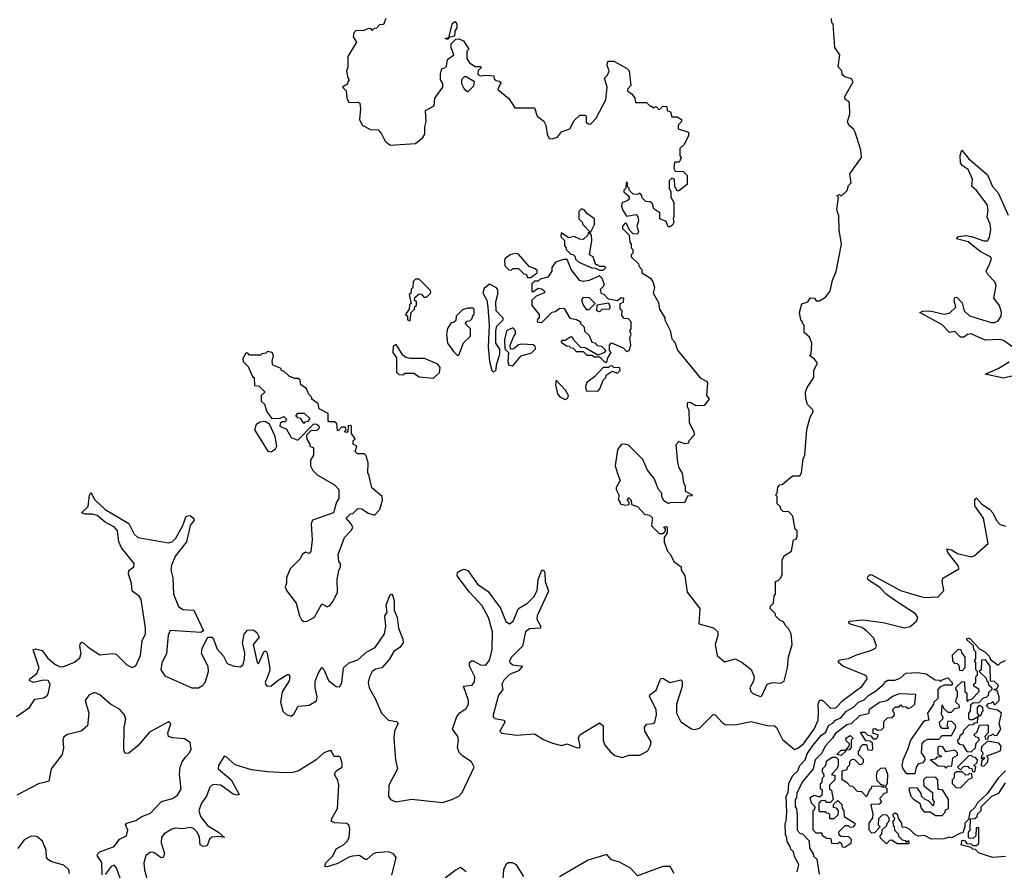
# Model space of a CAD drawing. Extents: x 2528705 to 2678277, y 911730 to 1023331.
# Tile 99 of 241: x 2581941 to 2587399, y 979403 to 984119. Entities that reach past the tile are written whole.
import ezdxf

# ---------------------------------------------------------------- set-up
doc = ezdxf.new("R2010")
doc.units = 0

msp = doc.modelspace()

# ---------------------------------------------------------------- linework, layer by layer
at = {"layer": '0CON20XD'}
for points in [[(2583970, 984125), (2583958.3, 984091.7), (2583935, 984090), (2583918.3, 984071.7), (2583905, 984070), (2583895, 984060), (2583888.3, 984068.3), (2583875, 984070), (2583845, 984057.5), (2583805, 984060), (2583793, 984047), (2583790, 984025), (2583807.5, 983995), (2583760, 983915), (2583760, 983855), (2583752.5, 983835), (2583760, 983795), (2583767.5, 983785), (2583760, 983775), (2583758.3, 983761.7), (2583730, 983745), (2583750, 983725), (2583753.6, 983683.6), (2583765, 983660), (2583815, 983662.5), (2583827, 983657), (2583830, 983625), (2583824, 983565), (2583840, 983535), (2583885, 983510), (2583928.3, 983508.3), (2583947, 983487), (2583967.5, 983445), (2583993.6, 983423.6), (2584135, 983433.3), (2584175, 983466.7), (2584186.2, 983485), (2584186.2, 983525), (2584193.3, 983555), (2584190, 983615), (2584238.3, 983641.7), (2584242.5, 983685), (2584286.7, 983745), (2584286.4, 983766.4), (2584272.5, 983785), (2584273.6, 983816.4), (2584281.7, 983848.3), (2584298.3, 983851.7), (2584307.5, 983862.5), (2584311.7, 983898.3), (2584347.5, 983925), (2584333, 983963), (2584332.5, 983985), (2584359.3, 984010.7), (2584375, 984013.8), (2584401.7, 984001.7), (2584430, 983955), (2584420, 983945), (2584420, 983905), (2584435, 983880), (2584465, 983860), (2584495, 983860), (2584500, 983855), (2584481.7, 983838.3), (2584480, 983815), (2584495, 983807.5), (2584525, 983812.5), (2584568.3, 983808.3), (2584571.7, 983791.7), (2584581.7, 983781.7), (2584598.3, 983778.3), (2584610, 983765), (2584601.7, 983758.3), (2584591.7, 983731.7), (2584653, 983683), (2584685, 983630), (2584795, 983630), (2584810, 983585), (2584846.4, 983556.4), (2584857.5, 983535), (2584863.9, 983483.9), (2584875, 983460), (2584891.7, 983458.3), (2584921.7, 983468.3), (2584945, 983497.5), (2584990, 983515), (2585015, 983560), (2585045, 983590), (2585075, 983590), (2585080, 983585), (2585081.7, 983551.7), (2585091.7, 983541.7), (2585105, 983540), (2585137, 983573), (2585190, 983675), (2585197.5, 983745), (2585182.5, 983795), (2585198.3, 983811.7), (2585207.5, 983835), (2585197.5, 983865), (2585198.3, 983881.7), (2585205, 983890), (2585235, 983890), (2585305, 983850), (2585320, 983835), (2585327.5, 983755), (2585310, 983735), (2585310, 983725), (2585336.7, 983706.7), (2585350, 983685), (2585355, 983660), (2585415, 983660), (2585435, 983640), (2585445, 983640), (2585455, 983630), (2585468.3, 983638.3), (2585485, 983620), (2585505, 983640), (2585528.3, 983638.3), (2585530, 983615), (2585548.3, 983608.3), (2585555, 983580), (2585585, 983580), (2585610, 983565), (2585610, 983555), (2585590, 983535), (2585590, 983515), (2585647.5, 983495), (2585647.5, 983475), (2585622.5, 983425), (2585600, 983405), (2585600, 983365), (2585607.5, 983355), (2585600, 983335), (2585595, 983330), (2585570, 983330), (2585567.5, 983295), (2585575, 983280), (2585618.3, 983278.3), (2585640, 983255), (2585640, 983205), (2585595, 983170), (2585585, 983170), (2585572.5, 983195), (2585570, 983235), (2585555, 983240), (2585540, 983225), (2585540, 983185), (2585550, 983165), (2585550, 983135), (2585567.5, 983105), (2585567.5, 983025), (2585562.5, 983015), (2585567.5, 982995), (2585559.3, 982980.7), (2585545, 982970), (2585535, 982970), (2585525, 983000), (2585490, 983015), (2585488.3, 983048.3), (2585455, 983070), (2585448.3, 983098.3), (2585435, 983110), (2585411.7, 983111.7), (2585391.7, 983131.7), (2585390, 983145), (2585378.3, 983158.3), (2585365, 983150), (2585341.7, 983151.7), (2585320, 983175), (2585320, 983185), (2585310, 983195), (2585310, 983215), (2585301.7, 983218.3), (2585300, 983185), (2585290, 983175), (2585290, 983165), (2585318.3, 983138.3), (2585320, 983125), (2585307, 983113), (2585280, 983105), (2585277.5, 983085), (2585283.6, 983063.6), (2585305, 983030), (2585358.3, 983038.3), (2585367.5, 983027.5), (2585370, 983005), (2585362.5, 982975), (2585370, 982945), (2585365, 982930), (2585341.7, 982931.7), (2585321.7, 982951.7), (2585305, 982990), (2585295, 982990), (2585282.5, 982975), (2585281.7, 982961.7), (2585320, 982925), (2585322.5, 982885)], [(2584315, 984010), (2584300, 984015), (2584320, 984020), (2584340, 984100), (2584355, 984110), (2584363.3, 984095), (2584363.3, 984075), (2584352.5, 984055), (2584351.7, 984028.3), (2584320, 984020), (2584315, 984010)], [(2586055, 980370), (2586084.2, 980435.8), (2586115, 980444.2), (2586158.3, 980441.7), (2586178.3, 980451.7), (2586197.5, 980525), (2586202.5, 980585), (2586222.5, 980655), (2586217.5, 980715), (2586205, 980740), (2586185, 980760), (2586175, 980780), (2586155, 980790), (2586130, 980815), (2586130, 980825), (2586100, 980855), (2586103, 980867), (2586120, 980885), (2586122.5, 980925), (2586130, 980935), (2586130, 981005), (2586145, 981010), (2586160, 981025), (2586167.5, 981045), (2586167.5, 981125), (2586180.7, 981149.3), (2586218.3, 981171.7), (2586230, 981235), (2586245, 981240), (2586250, 981255), (2586250, 981285), (2586240, 981295), (2586227, 981367), (2586205, 981390), (2586173, 981393), (2586160, 981405), (2586158.3, 981418.3), (2586140, 981435), (2586140, 981475), (2586130, 981485), (2586140, 981495), (2586143, 981527), (2586155, 981540), (2586170, 981545), (2586225, 981590), (2586265, 981590), (2586273.6, 981606.4), (2586283.8, 981685), (2586293.3, 981705), (2586303.6, 981846.4), (2586322.5, 981915), (2586340, 981945), (2586336.4, 981956.4), (2586307.5, 981985), (2586298.3, 982018.3), (2586297.5, 982055), (2586305, 982080), (2586343.3, 982135), (2586343.6, 982176.4), (2586362.5, 982215), (2586346.4, 982236.4), (2586320, 982255), (2586327.5, 982265), (2586332.5, 982325), (2586318.8, 982358.8), (2586290, 982385), (2586290, 982425), (2586280, 982435), (2586280, 982445), (2586270, 982455), (2586262.5, 982495), (2586277, 982543), (2586310, 982555), (2586325, 982577.5), (2586346.1, 982576.1), (2586355, 982560), (2586375, 982560), (2586408.3, 982581.7), (2586432.5, 982615), (2586446, 982675), (2586467.1, 982722.9), (2586496.2, 982875), (2586483.3, 982955), (2586481.7, 983031.7), (2586470, 983065), (2586480, 983135), (2586470, 983145), (2586485, 983150), (2586495, 983140), (2586527, 983173), (2586535, 983200), (2586550, 983215), (2586542.5, 983265), (2586607.5, 983355), (2586602.5, 983395), (2586572.5, 983495), (2586565, 983510), (2586537.5, 983535), (2586530, 983555), (2586542.5, 983595), (2586540, 983655), (2586536.4, 983666.4), (2586517, 983677), (2586513.8, 983693.8), (2586560, 983775), (2586550.7, 983790.7), (2586515, 983803.3), (2586500, 983815), (2586497.5, 983835), (2586478.3, 983858.3), (2586487.5, 983925), (2586460, 983965), (2586450, 984095), (2586441.7, 984101.7), (2586440, 984125)], [(2584425, 983720), (2584458.3, 983751.7), (2584462.5, 983775), (2584415, 983802.5), (2584405, 983802.5), (2584390, 983785), (2584390, 983765), (2584405, 983736.2), (2584425, 983720)], [(2587444.8, 982305), (2587395, 982340), (2587374.5, 982345.5), (2587292.8, 982342.8), (2587215, 982377), (2587195, 982374), (2587175, 982359.8), (2587155, 982359.1), (2587125, 982389.6), (2587095, 982385.5), (2587055, 982427), (2586930, 982495), (2586946.6, 982503.4), (2586985.3, 982504.7), (2587065, 982487.4), (2587095, 982491.4), (2587129.7, 982525), (2587120.3, 982565), (2587125, 982578.2), (2587135, 982581.2), (2587165, 982550), (2587175.9, 982505), (2587205, 982477.1), (2587325, 982440.5), (2587345, 982440), (2587365, 982449.6), (2587381.4, 982475), (2587382.7, 982495), (2587371.5, 982535), (2587340.7, 982575), (2587353.4, 982645), (2587345.7, 982665), (2587306.6, 982706.6), (2587298.4, 982725), (2587318.4, 982768.4), (2587327.3, 982795), (2587322.2, 982805), (2587264.4, 982834.4), (2587198.4, 982888.4), (2587134.2, 982905), (2587145, 982916.4), (2587185, 982922.4), (2587217.1, 982917.1), (2587285, 982892.8), (2587305, 982893.2), (2587316.5, 982913.5), (2587323.8, 982955), (2587321, 982985), (2587304.2, 983025), (2587309.5, 983065), (2587304.4, 983095), (2587245, 983172), (2587219.5, 983195), (2587223.2, 983235), (2587199, 983289), (2587165, 983311.3), (2587155.3, 983325), (2587154.2, 983365.8), (2587163.6, 983396.4), (2587199.2, 983349.2), (2587305, 983259.6), (2587332.6, 983195), (2587365, 983159.6), (2587420.6, 983035)], [(2585105, 982940), (2585126.4, 982983.6), (2585127.5, 983015), (2585090.7, 983040.7), (2585070, 983065), (2585055, 983070), (2585040, 983055), (2585040, 983015), (2585060, 982995), (2585060, 982985), (2585105, 982940)], [(2585175, 982730), (2585190, 982745), (2585185, 982750), (2585155, 982750), (2585145, 982760), (2585135, 982760), (2585120, 982805), (2585100, 982815), (2585112.5, 982895), (2585110, 982925), (2585100, 982940), (2585091.7, 982938.3), (2585090, 982925), (2585065, 982900), (2585045, 982902.5), (2585015, 982917.5), (2584985, 982910), (2584941.7, 982938.3), (2584940, 982915), (2584960, 982895), (2584960, 982865), (2584970, 982855), (2584970, 982845), (2584995, 982820), (2585008.3, 982818.3), (2585018.3, 982808.3), (2585021.7, 982791.7), (2585040, 982775), (2585113, 982743), (2585131.7, 982741.7), (2585155, 982730), (2585175, 982730)], [(2585322.5, 982885), (2585330, 982875), (2585330, 982855), (2585340, 982845), (2585340, 982825), (2585330, 982815), (2585330, 982805), (2585370, 982765), (2585375, 982750), (2585390, 982735), (2585390, 982715), (2585436.7, 982686.7), (2585451.7, 982661.7), (2585460, 982635), (2585453, 982603), (2585481.7, 982551.7), (2585487.5, 982515), (2585517, 982467), (2585517.5, 982455), (2585546.4, 982396.4), (2585555, 982350), (2585571.7, 982331.7), (2585586.4, 982286.4), (2585713.6, 982133.6), (2585747.5, 982115), (2585752.5, 982105), (2585748.3, 982038.3), (2585762.5, 982015), (2585735, 981980), (2585688.3, 981978.3), (2585657, 981997), (2585640, 981995), (2585640, 981975), (2585650, 981955), (2585652.5, 981885), (2585677, 981837), (2585680, 981815), (2585650, 981785), (2585648.3, 981771.7), (2585625, 981767.5), (2585595, 981780), (2585578.3, 981761.7), (2585586.7, 981665), (2585594.1, 981634.1), (2585612.5, 981605), (2585620.7, 981550.7), (2585630, 981535), (2585630, 981505), (2585667.5, 981485), (2585665, 981480), (2585641.7, 981478.3), (2585625, 981440), (2585555, 981442.5), (2585535, 981437.5), (2585511.7, 981451.7), (2585500, 981475), (2585500, 981495), (2585482.5, 981515), (2585457.5, 981575), (2585421.7, 981621.7), (2585395, 981680), (2585315, 981760), (2585293.6, 981766.4), (2585275, 981763.3), (2585253.8, 981735), (2585241.2, 981645), (2585255, 981602.5), (2585270, 981565), (2585247.5, 981525), (2585247.5, 981515), (2585262.5, 981485), (2585260, 981455), (2585270, 981445), (2585270, 981435), (2585295, 981427.5), (2585318.3, 981431.7), (2585320, 981445), (2585310, 981455), (2585315, 981470), (2585330, 981455), (2585331.7, 981431.7), (2585365, 981420), (2585405, 981377.5), (2585431.7, 981371.7), (2585448.3, 981358.3), (2585443, 981313), (2585485, 981270), (2585505, 981270), (2585518.3, 981281.7), (2585520, 981295), (2585511.7, 981308.3), (2585525, 981310), (2585530, 981305), (2585530, 981275), (2585512.5, 981247.5), (2585513, 981223), (2585531.7, 981171.7), (2585547.5, 981155), (2585567.5, 981115), (2585607.5, 981085), (2585608.3, 981068.3), (2585627.5, 981035), (2585640, 980945), (2585710, 980855), (2585705, 980770), (2585787.3, 980747.3), (2585811.2, 980725), (2585811.2, 980705), (2585796.7, 980655), (2585807.5, 980595), (2585848.3, 980558.3), (2585905.9, 980575.9), (2585945, 980556), (2585995, 980516.2), (2586012, 980475), (2586007.7, 980452.3), (2585987.5, 980415), (2585993.3, 980395), (2586005, 980383.8), (2586045, 980367.5), (2586055, 980370)], [(2584775, 982690), (2584810, 982715), (2584808.3, 982728.3), (2584798.3, 982738.3), (2584765, 982750), (2584705, 982820), (2584685, 982822.5), (2584660, 982815), (2584632.5, 982795), (2584627.5, 982785), (2584630, 982755), (2584651.7, 982731.7), (2584665, 982730), (2584675, 982740), (2584705, 982740), (2584735, 982710), (2584748.3, 982708.3), (2584755, 982690), (2584775, 982690)], [(2585195, 982220), (2585200, 982245), (2585220, 982275), (2585210, 982285), (2585210, 982315), (2585221.7, 982328.3), (2585285, 982300), (2585305, 982280), (2585320, 982285), (2585327.5, 982315), (2585322.5, 982355), (2585330, 982375), (2585322.5, 982395), (2585330, 982405), (2585330, 982445), (2585315, 982460), (2585291.7, 982461.7), (2585278.3, 982478.3), (2585280, 982505), (2585270, 982515), (2585270, 982545), (2585287, 982553), (2585290, 982575), (2585275, 982577.5), (2585255, 982560), (2585205, 982570), (2585180, 982595), (2585165, 982600), (2585160, 982625), (2585180, 982645), (2585180, 982655), (2585170, 982685), (2585155, 982700), (2585097, 982673), (2585065, 982667.5), (2585045, 982672.5), (2584997.5, 982735), (2584975, 982790), (2584955, 982790), (2584910, 982775), (2584890, 982745), (2584890, 982725), (2584868.3, 982691.7), (2584825, 982680), (2584815, 982670), (2584795, 982670), (2584780, 982655), (2584780, 982615), (2584785, 982610), (2584815, 982630), (2584835, 982627.5), (2584850, 982615), (2584850, 982605), (2584803, 982587), (2584780, 982565), (2584780, 982535), (2584820, 982485), (2584820, 982465), (2584811.7, 982458.3), (2584810, 982445), (2584835, 982440), (2584891.7, 982498.3), (2584908.3, 982501.7), (2584935, 982520), (2584958.3, 982518.3), (2584990, 982465), (2585027, 982457), (2585050, 982445), (2585050, 982435), (2585070, 982415), (2585071.7, 982391.7), (2585098.3, 982368.3), (2585111.7, 982331.7), (2585128.3, 982328.3), (2585142.5, 982312.5), (2585165, 982310), (2585190, 982285), (2585178.3, 982271.7), (2585145, 982260), (2585075, 982300), (2585051.7, 982301.7), (2585011.7, 982341.7), (2585005, 982360), (2584991.7, 982358.3), (2584965, 982340), (2584945, 982340), (2584941.7, 982331.7), (2584971.7, 982311.7), (2584988.3, 982308.3), (2584991.7, 982301.7), (2585008.3, 982298.3), (2585025, 982280), (2585065, 982280), (2585085, 982260), (2585115, 982260), (2585125, 982250), (2585155, 982250), (2585185, 982220), (2585195, 982220)], [(2584105, 982450), (2584110, 982495), (2584130, 982515), (2584131.7, 982528.3), (2584140, 982535), (2584140, 982555), (2584130, 982565), (2584131.7, 982578.3), (2584155, 982600), (2584168.3, 982598.3), (2584181.7, 982581.7), (2584195, 982580), (2584220, 982605), (2584218.3, 982618.3), (2584155, 982680), (2584135, 982680), (2584121.7, 982668.3), (2584120, 982635), (2584110, 982625), (2584108.3, 982601.7), (2584100, 982595), (2584110, 982545), (2584101.7, 982538.3), (2584100, 982515), (2584080, 982485), (2584090, 982475), (2584090, 982455), (2584105, 982450)], [(2584565, 982167.5), (2584575, 982170), (2584581.7, 982178.3), (2584583.6, 982206.4), (2584602.5, 982265), (2584601.7, 982291.7), (2584580, 982325), (2584580, 982395), (2584585, 982420), (2584620, 982455), (2584620, 982465), (2584582.5, 982505), (2584580, 982555), (2584591.7, 982598.3), (2584591.7, 982621.7), (2584583, 982633), (2584545, 982653.3), (2584515, 982628.8), (2584508, 982605), (2584530, 982565), (2584536.2, 982525), (2584542.9, 982425), (2584537.1, 982305), (2584544.2, 982224.2), (2584557.5, 982175), (2584565, 982167.5)], [(2585095, 982510), (2585085, 982510), (2585065, 982540), (2585057.5, 982565), (2585065, 982580), (2585098.3, 982578.3), (2585130, 982545), (2585095, 982510)], [(2584375, 982260), (2584401.7, 982328.3), (2584440, 982365), (2584440, 982405), (2584410, 982435), (2584421.7, 982448.3), (2584438.3, 982451.7), (2584448.3, 982461.7), (2584451.7, 982478.3), (2584460, 982485), (2584460, 982515), (2584455, 982520), (2584425, 982520), (2584395, 982510), (2584360, 982475), (2584358.3, 982451.7), (2584345, 982440), (2584331.7, 982438.3), (2584313, 982407), (2584307.5, 982375), (2584312.5, 982325), (2584345, 982280), (2584365, 982260), (2584375, 982260)], [(2585155, 982500), (2585140, 982505), (2585141.7, 982538.3), (2585205, 982550), (2585211.7, 982531.7), (2585210, 982515), (2585168.3, 982511.7), (2585155, 982500)], [(2584675, 982200), (2584720, 982255), (2584777, 982273), (2584800, 982295), (2584798.3, 982308.3), (2584787, 982317), (2584725, 982320), (2584705, 982317.5), (2584680, 982295), (2584661.7, 982291.7), (2584660, 982315), (2584680, 982365), (2584690, 982375), (2584690, 982395), (2584675, 982410), (2584640, 982395), (2584627.5, 982345), (2584630, 982295), (2584650, 982275), (2584647.5, 982225), (2584653, 982203), (2584675, 982200)], [(2584235, 982132.5), (2584267, 982163), (2584271.7, 982191.7), (2584258.8, 982208.8), (2584185, 982240), (2584105, 982240), (2584078.3, 982248.3), (2584065, 982260), (2584028.3, 982318.3), (2584011.7, 982308.3), (2584010, 982275), (2584030, 982245), (2584030, 982165), (2584041.7, 982151.7), (2584065, 982150), (2584075, 982160), (2584125, 982160), (2584155, 982140), (2584235, 982132.5)], [(2583515, 980783.3), (2583535, 980784), (2583575, 980807.5), (2583615, 980880), (2583645, 980863.3), (2583659.5, 980870.5), (2583678.8, 980895), (2583702.5, 980945), (2583700, 981015), (2583710, 981065), (2583720, 981085), (2583720, 981105), (2583710, 981115), (2583706.7, 981155), (2583742.1, 981247.9), (2583780.5, 981289.5), (2583787.5, 981305), (2583776.7, 981326.7), (2583750, 981355), (2583775, 981380), (2583788.3, 981381.7), (2583815, 981410), (2583837, 981407), (2583873, 981383), (2583907, 981373), (2583937, 981403), (2583952.5, 981455), (2583950, 981475), (2583893, 981523), (2583877, 981597), (2583870, 981605), (2583872.5, 981665), (2583860, 981705), (2583851.7, 981711.7), (2583813, 981713), (2583800, 981725), (2583810, 981755), (2583790, 981765), (2583790, 981785), (2583800, 981795), (2583780, 981825), (2583780, 981865), (2583775, 981870), (2583761.7, 981868.3), (2583760, 981835), (2583755, 981830), (2583740, 981835), (2583750, 981845), (2583745, 981860), (2583725, 981860), (2583708.3, 981841.7), (2583701.7, 981841.7), (2583698.3, 981878.3), (2583685, 981890), (2583655, 981890), (2583650, 981895), (2583650, 981935), (2583601.7, 981961.7), (2583595, 981990), (2583560, 982015), (2583560, 982025), (2583542.5, 982045), (2583530, 982075), (2583500, 982095), (2583495, 982120), (2583485, 982130), (2583465, 982130), (2583435, 982142.5), (2583405, 982170), (2583391.7, 982171.7), (2583390, 982185), (2583343.6, 982203.6), (2583340, 982225), (2583347.5, 982255), (2583340, 982275), (2583315, 982280), (2583305, 982270), (2583283, 982267), (2583275, 982260), (2583215, 982260), (2583205, 982270), (2583195, 982270), (2583178.3, 982241.7), (2583180, 982225), (2583207, 982197), (2583231.7, 982141.7), (2583240, 982135), (2583241.7, 982091.7), (2583268.3, 982088.3), (2583298.3, 982058.3), (2583298.3, 982051.7), (2583280, 982035), (2583280, 982005), (2583297, 981987), (2583310, 981945), (2583338.3, 981908.3), (2583385, 981910), (2583405, 981920), (2583420, 981905), (2583415, 981890), (2583395, 981890), (2583385, 981880), (2583382.5, 981865), (2583419.3, 981849.3), (2583445, 981802.5), (2583481.7, 981788.3), (2583571.7, 981878.3), (2583587, 981877), (2583598.3, 981868.3), (2583600, 981855), (2583588.3, 981841.7), (2583555, 981840), (2583530, 981815), (2583533, 981793), (2583550, 981765), (2583550, 981755), (2583570, 981745), (2583570, 981705), (2583553, 981677), (2583552.5, 981645), (2583565, 981620), (2583590, 981595), (2583685, 981540), (2583710, 981515), (2583710, 981465), (2583697.5, 981445), (2583680, 981385), (2583563.3, 981345), (2583556.2, 981325), (2583562.9, 981235), (2583555, 981170), (2583545, 981160), (2583525, 981167.5), (2583507.5, 981155), (2583495, 981130), (2583440, 981075), (2583420, 981025), (2583420, 980995), (2583412.5, 980975), (2583420, 980955), (2583473.3, 980885), (2583491.2, 980815), (2583502.7, 980792.7), (2583515, 980783.3)], [(2585145, 982060), (2585157, 982073), (2585175, 982120), (2585190, 982135), (2585191.7, 982148.3), (2585225, 982170), (2585255, 982160), (2585270, 982175), (2585268.3, 982188.3), (2585235, 982190), (2585225, 982200), (2585211.7, 982198.3), (2585205, 982190), (2585175, 982190), (2585129.3, 982140.7), (2585085, 982107.5), (2585077.5, 982085), (2585081.7, 982061.7), (2585145, 982060)], [(2587455, 982146.4), (2587395, 982132.2), (2587293.4, 982153.4), (2587365, 982185.2), (2587425, 982221.6)], [(2584965, 982013.3), (2584980, 982020), (2584982.5, 982035), (2584966.1, 982066.1), (2584915, 982120), (2584910, 982095), (2584922.5, 982045), (2584935, 982027.5), (2584965, 982013.3)], [(2583515, 981880), (2583498.3, 981908.3), (2583481.7, 981911.7), (2583471.7, 981921.7), (2583483, 981937), (2583517, 981937), (2583548.3, 981908.3), (2583538.3, 981891.7), (2583521.7, 981888.3), (2583515, 981880)], [(2583335, 981722.5), (2583359.4, 981740.6), (2583365.6, 981754.4), (2583357.8, 981807.8), (2583326.4, 981876.4), (2583301.7, 981891.7), (2583273, 981887), (2583252.5, 981875), (2583242.5, 981845), (2583317, 981727), (2583335, 981722.5)], [(2581923.4, 980256.6), (2581996.1, 980305), (2582025, 980351.2), (2582075, 980360.3), (2582094.7, 980375), (2582101.4, 980388.6), (2582109.7, 980435), (2582098.9, 980455), (2582075, 980458.2), (2582015, 980444.6), (2581995.8, 980455), (2581997.1, 980465), (2582035.7, 980494.3), (2582049.7, 980525), (2582015, 980626), (2582028.7, 980631.3), (2582065, 980622.1), (2582095, 980581.1), (2582135, 980545.3), (2582165, 980531.9), (2582185, 980532.4), (2582245, 980557.1), (2582275, 980581.5), (2582282.2, 980605), (2582274.2, 980645), (2582278.3, 980661.7), (2582285, 980668.1), (2582295, 980664.5), (2582320.5, 980640.5), (2582385, 980597.3), (2582455, 980606), (2582475, 980600.9), (2582535, 980541.6), (2582565, 980527.8), (2582585, 980537.3), (2582610.7, 980595), (2582618.9, 980675), (2582638.3, 980715), (2582639.1, 980745), (2582614.7, 980905), (2582603.3, 980923.3), (2582565, 980951.2), (2582560.6, 980995), (2582544.4, 981045), (2582546.2, 981065), (2582573.1, 981085), (2582574.5, 981105), (2582505, 981190.6), (2582490, 981225), (2582482.3, 981285), (2582465.6, 981305.6), (2582415, 981332.5), (2582370.6, 981370.6), (2582345, 981377.3), (2582305, 981377.1), (2582284, 981385), (2582320.3, 981419.7), (2582327, 981483), (2582335, 981497.5), (2582357.6, 981457.6), (2582414.5, 981404.5), (2582545.8, 981325.8), (2582575, 981266), (2582595, 981247.5), (2582765, 981218.6), (2582785.7, 981224.3), (2582805.8, 981244.2), (2582846, 981315), (2582863.1, 981366.9), (2582885, 981370), (2582906, 981354), (2582908.8, 981345), (2582885.8, 981315), (2582865.5, 981224.5), (2582805, 981146.7), (2582782, 981095), (2582779.5, 981069.5), (2582790, 981025), (2582794.2, 980935), (2582820.8, 980865), (2582845, 980850), (2582905.2, 980845.2), (2582959.4, 980730.6), (2582945, 980722.5), (2582775, 980732), (2582763.1, 980706.9), (2582754.7, 980605), (2582729.2, 980550.8), (2582724.1, 980515), (2582745, 980480.7), (2582894.9, 980414.9), (2582932.5, 980415), (2582955, 980427.7), (2582969.6, 980445), (2582987.5, 980505), (2582985, 980532.5), (2582947.7, 980605), (2582952.7, 980635), (2582983.6, 980696.4), (2583005, 980696.4), (2583015, 980685.6), (2583035, 980630), (2583069.9, 980589.9), (2583090.5, 980550.5), (2583125, 980536.2), (2583165, 980530.6), (2583179.8, 980545), (2583187.3, 980575), (2583188.8, 980608.8), (2583175.6, 980665), (2583185, 980713.3), (2583203.8, 980735), (2583235, 980737.3), (2583255, 980721.9), (2583267.5, 980695), (2583234.6, 980655), (2583256.7, 980555), (2583265, 980548.8), (2583295, 980614.3), (2583305, 980619.4), (2583312.1, 980605), (2583327.7, 980522.3), (2583326.1, 980505), (2583301.3, 980445), (2583305, 980431.2), (2583315, 980423.8), (2583335, 980425.8), (2583373.1, 980456.9), (2583425, 980488.9), (2583435, 980488.6), (2583438.8, 980475), (2583433.8, 980453.8), (2583395, 980392.5), (2583386.3, 980336.3), (2583398.8, 980285), (2583421.2, 980265), (2583445, 980258.3), (2583461.3, 980268.7), (2583485, 980312.5), (2583545, 980319.5), (2583586.3, 980343.7), (2583589.8, 980365), (2583578, 980415), (2583579.1, 980450.9), (2583595, 980494.5), (2583615, 980527.1), (2583626.8, 980516.8), (2583652.9, 980455), (2583695, 980423.1), (2583715, 980420), (2583726.4, 980443.6), (2583735, 980525.8), (2583767.2, 980552.8), (2583815, 980569.6), (2583865, 980614), (2583910.7, 980639.3), (2583962.7, 980715), (2583970, 980755), (2583965.7, 980814.3), (2583977.5, 980835), (2583972.5, 980875), (2583995, 980931.2), (2584005, 980936.7), (2584016.5, 980896.5), (2584015.7, 980845), (2584033.6, 980805), (2584040, 980745), (2584065.5, 980685), (2584066.5, 980665), (2584049.1, 980640.9), (2584015, 980617.1), (2583988.5, 980571.5), (2583948.1, 980525), (2583915, 980518.4), (2583894.8, 980505.2), (2583879, 980475), (2583872.1, 980445), (2583877.1, 980415), (2583911.6, 980355), (2583945.9, 980275), (2583984.9, 980234.9), (2584028.7, 980228.7), (2584038.2, 980218.2), (2584017.8, 980175), (2584014, 980135), (2584024.8, 980014.8), (2584035.6, 979965), (2583986.9, 979875), (2583985, 979814), (2583995.6, 979795), (2584025, 979782.5), (2584115, 979797.8), (2584285, 979779), (2584335.5, 979795.5), (2584375, 979813.7), (2584394.3, 979835), (2584460.2, 979975), (2584445, 980004), (2584396.4, 980036.4), (2584377.1, 980057.1), (2584367.2, 980085), (2584373.2, 980125), (2584369.6, 980145), (2584339.6, 980185), (2584364.8, 980255.2), (2584382.5, 980277.5), (2584415, 980300), (2584428.8, 980325), (2584428, 980345), (2584401.4, 980425), (2584449.4, 980430.6), (2584462.7, 980447.3), (2584462.8, 980475), (2584434.8, 980535), (2584434.7, 980555.3), (2584444.7, 980565.3), (2584455, 980564.6), (2584495, 980542.9), (2584525, 980540.6), (2584545, 980568.5), (2584559.6, 980625), (2584561.6, 980725), (2584539.2, 980805), (2584505, 980869.2), (2584434.6, 980945), (2584366.2, 981035), (2584367.5, 981055), (2584384, 981066)], [(2584384, 981066), (2584405, 981072), (2584425, 981066), (2584478.9, 980988.9), (2584538.1, 980948.1), (2584606, 980856), (2584635, 980781.9), (2584655, 980770), (2584675.4, 980785), (2584705.5, 980854.5), (2584755.8, 980884.2), (2584790.3, 980919.7), (2584808.4, 980955), (2584814.2, 981015.8), (2584835, 981066.7), (2584845, 981067.5), (2584852, 981055), (2584853.6, 981005), (2584871.2, 980951.2), (2584808.9, 980815), (2584807.5, 980795), (2584830, 980755), (2584827.5, 980745), (2584767.1, 980742.9), (2584744.5, 980725.5), (2584728.4, 980645), (2584666.3, 980585), (2584655.9, 980565), (2584657.7, 980555), (2584675, 980542.2), (2584728, 980535), (2584705, 980509.6), (2584655, 980489.5), (2584625, 980456.9), (2584614.2, 980435), (2584618.2, 980405), (2584594.2, 980375), (2584564.6, 980264.6), (2584565, 980253.8), (2584574.5, 980244.5), (2584626.2, 980235), (2584629.2, 980225), (2584603.1, 980175), (2584613.5, 980163.5), (2584697.2, 980152.8), (2584795, 980159.2), (2584845, 980128.2), (2584895, 980108.4), (2584945, 980096), (2584975, 980104.5), (2585025, 980083.8), (2585045, 980082), (2585047.9, 980092.1), (2585039.1, 980135), (2585045.4, 980154.6), (2585155, 980220.9), (2585174.7, 980204.7), (2585175.9, 980125), (2585185, 980097.5), (2585215, 980060), (2585240.3, 980040.3), (2585281.2, 980028.8), (2585319.1, 980040.9), (2585378.6, 980041.4), (2585423.5, 980066.5), (2585437.6, 980095), (2585440.3, 980115), (2585406.6, 980175), (2585403.5, 980196.5), (2585417.1, 980212.9), (2585452.2, 980217.8), (2585461.4, 980225), (2585471.2, 980265), (2585468.3, 980295), (2585432.6, 980367.4), (2585434.6, 980375.4), (2585468.5, 980401.5), (2585490.5, 980459.5), (2585495, 980467.5), (2585505, 980469.4), (2585545, 980444.6), (2585605, 980459.2), (2585612.7, 980452.7), (2585613.2, 980423.2), (2585582.3, 980325), (2585580.8, 980275), (2585605, 980226.5), (2585665, 980187.3), (2585685.5, 980184.5), (2585709.1, 980190.9), (2585785, 980267.8), (2585795, 980265.6), (2585835, 980221.9), (2585855, 980210.6), (2585915, 980210.8), (2585995, 980227.9), (2586085, 980206.7), (2586123.9, 980203.9), (2586135, 980194.2), (2586168.5, 980128.5), (2586235, 980073.1), (2586255, 980079.7), (2586285, 980105.2), (2586345, 980186.1), (2586367.2, 980235), (2586369.2, 980280.8), (2586366.4, 980323.6), (2586375, 980344), (2586385, 980348.4), (2586395, 980343.4), (2586435, 980301.5), (2586465, 980303.2), (2586505, 980346.4), (2586610.8, 980425), (2586638.8, 980465), (2586637.3, 980475), (2586624.6, 980485), (2586502.9, 980535), (2586478.8, 980555), (2586480, 980565), (2586489.4, 980570.6), (2586535, 980577.4), (2586585, 980600), (2586658.2, 980621.8), (2586685, 980634.7), (2586689.8, 980645), (2586675, 980690.2), (2586635, 980731.7), (2586608.9, 980748.9), (2586545, 980768.4), (2586534.5, 980775), (2586540.6, 980785), (2586615, 980792.7), (2586727.5, 980777.5), (2586845, 980747), (2586875.9, 980754.1), (2586911.6, 980785), (2586919.8, 980805), (2586906.7, 980825), (2586795, 980897.6), (2586743.6, 980935), (2586710, 980970), (2586642.9, 981015), (2586639.4, 981025), (2586645.8, 981035), (2586655, 981042.9), (2586665, 981042.2), (2586823.2, 980955), (2586915, 980926.6), (2586955, 980916.2), (2587031.3, 980918.7), (2587062.5, 980955), (2587053.5, 981005), (2587057.9, 981022.1), (2587146.9, 981075), (2587145, 981088.6), (2587086, 981165), (2587080, 981185), (2587105, 981180.3), (2587139.3, 981159.3), (2587215, 981141.1), (2587232.4, 981147.6), (2587308.8, 981215), (2587284, 981355), (2587235, 981424.6), (2587235, 981461.2), (2587245, 981466.7), (2587273.7, 981433.7), (2587315.7, 981405.7), (2587334.3, 981385.7), (2587355, 981343.1), (2587375, 981320.8), (2587405, 981311.8)], [(2586250, 979395), (2586260, 979435), (2586235, 979480), (2586230, 979505), (2586215, 979520), (2586212.5, 979535), (2586195, 979562.5), (2586191.7, 979591.7), (2586185, 979600), (2586183.9, 979663.9), (2586190, 979675), (2586193.3, 979725), (2586190, 979815), (2586200, 979835), (2586203.8, 979885), (2586225, 979926.2), (2586254.5, 979955.5), (2586264.6, 979985), (2586294.4, 980015.6), (2586305, 980048.8), (2586336.7, 980095), (2586385, 980152.5), (2586410, 980170), (2586425, 980206.7), (2586450, 980220), (2586462.5, 980235), (2586492, 980248), (2586524.3, 980285), (2586562.9, 980307.1), (2586590, 980335), (2586622, 980348), (2586647.5, 980375), (2586684.4, 980395.6), (2586732.5, 980437.5), (2586735, 980446.7), (2586753, 980457), (2586791.7, 980458.3), (2586821.7, 980468.3), (2586853.6, 980496.4), (2586919.3, 980499.3), (2586965, 980492.5), (2587015, 980460), (2587037, 980457), (2587045, 980450), (2587055, 980460), (2587085, 980470), (2587110, 980445), (2587110, 980435), (2587105, 980430), (2587065, 980430), (2587041.7, 980418.3), (2587030, 980405), (2587030, 980355), (2587007.5, 980335), (2587006.1, 980323.9), (2586972.5, 980275), (2586980, 980235), (2586958.3, 980231.7), (2586947, 980223), (2586878, 980125), (2586863.9, 980076.1), (2586835.7, 980014.3), (2586831.2, 979985), (2586836, 979966), (2586855, 979940), (2586905, 979940), (2586912.5, 979975), (2586923.9, 979996.1), (2586948.3, 980001.7), (2586960, 980015), (2586958.3, 980028.3), (2586940, 980055), (2586943.3, 980105), (2586955, 980120), (2586975, 980130), (2587035, 980130), (2587055, 980150), (2587105, 980150), (2587130, 980195), (2587128.3, 980208.3), (2587108.3, 980228.3), (2587085, 980230), (2587080, 980205), (2587090, 980195), (2587085, 980190), (2587055, 980190), (2587043, 980203), (2587040, 980225), (2587060, 980245), (2587058.3, 980258.3), (2587050, 980265), (2587055, 980320), (2587061.7, 980301.7), (2587085, 980280), (2587105, 980280), (2587125, 980300), (2587150, 980305), (2587148.3, 980318.3), (2587130, 980335), (2587133, 980357), (2587140, 980365), (2587140, 980395), (2587130, 980405), (2587131.7, 980418.3), (2587165, 980450), (2587178.3, 980448.3), (2587180, 980395), (2587190, 980385), (2587190, 980345), (2587195, 980340), (2587201.7, 980348.3), (2587218.3, 980351.7), (2587260, 980395), (2587258.3, 980408.3), (2587230, 980425), (2587230, 980435), (2587240, 980445), (2587240, 980475), (2587250, 980485), (2587250, 980505), (2587240, 980515), (2587240, 980555), (2587232.5, 980565), (2587240, 980575), (2587240, 980615), (2587230, 980625), (2587228.3, 980648.3), (2587191.7, 980681.7), (2587191.7, 980688.3), (2587205, 980690), (2587261.7, 980631.7), (2587290, 980615)], [(2587165, 980510), (2587151.7, 980511.7), (2587148.3, 980538.3), (2587138.3, 980548.3), (2587125, 980550), (2587112.5, 980565), (2587111.7, 980598.3), (2587145, 980630), (2587158.3, 980628.3), (2587161.7, 980611.7), (2587180, 980585), (2587180, 980525), (2587165, 980510)], [(2587290, 980615), (2587315, 980590), (2587321.7, 980571.7), (2587365, 980540), (2587380, 980555), (2587405, 980565.8)], [(2587215, 980060), (2587238.3, 980081.7), (2587241.7, 980108.3), (2587260, 980125), (2587258.3, 980138.3), (2587241.7, 980141.7), (2587230, 980155), (2587248.3, 980171.7), (2587261.7, 980208.3), (2587305, 980210), (2587310, 980205), (2587310, 980165), (2587290, 980145), (2587295, 980130), (2587308.3, 980131.7), (2587311.7, 980148.3), (2587328.3, 980151.7), (2587335, 980160), (2587345, 980150), (2587358.3, 980151.7), (2587380, 980185), (2587370, 980215), (2587382.5, 980275), (2587361.7, 980291.7), (2587315, 980300), (2587300, 980315), (2587311.7, 980328.3), (2587328.3, 980331.7), (2587335, 980340), (2587341.7, 980321.7), (2587348.3, 980321.7), (2587370, 980345), (2587370, 980365), (2587358.3, 980398.3), (2587340, 980405), (2587358.3, 980411.7), (2587367, 980427), (2587345, 980450), (2587321.7, 980451.7), (2587320, 980535), (2587295, 980570), (2587271.7, 980568.3), (2587270, 980515), (2587260, 980505), (2587298.3, 980468.3), (2587301.7, 980451.7), (2587308.3, 980448.3), (2587311.7, 980431.7), (2587328.3, 980418.3), (2587330, 980405), (2587311.7, 980388.3), (2587308.3, 980371.7), (2587298.3, 980361.7), (2587281.7, 980358.3), (2587258.3, 980331.7), (2587225, 980330), (2587211.7, 980318.3), (2587210, 980285), (2587200, 980275), (2587200, 980245), (2587205, 980240), (2587225, 980240), (2587260, 980260), (2587250, 980275), (2587250, 980305), (2587261.7, 980318.3), (2587278.3, 980308.3), (2587280, 980285), (2587271.7, 980278.3), (2587270, 980265), (2587250, 980250), (2587248.3, 980221.7), (2587231.7, 980218.3), (2587225, 980210), (2587201.7, 980208.3), (2587171.7, 980178.3), (2587168.3, 980161.7), (2587151.7, 980148.3), (2587148.3, 980131.7), (2587140, 980125), (2587141.7, 980111.7), (2587151.7, 980101.7), (2587168.3, 980098.3), (2587191.7, 980061.7), (2587215, 980060)], [(2582859.3, 980030.7), (2582881.6, 980055), (2582890.9, 980075), (2582885, 980112.7), (2582855, 980132.9), (2582787.4, 980137.4), (2582766.2, 980145), (2582761.4, 980165), (2582779.2, 980215), (2582765, 980225.5), (2582660.8, 980169.2), (2582595, 980092.7), (2582545, 980052.9), (2582525, 980050), (2582518.7, 980068.7), (2582520, 980195), (2582528.5, 980241.5), (2582521.6, 980265), (2582495, 980294.6), (2582444.8, 980324.8), (2582385, 980376.7), (2582355, 980388.8), (2582325, 980374.2), (2582304.4, 980345), (2582324, 980275), (2582316.7, 980205), (2582282, 980175), (2582205, 980155.8), (2582186.2, 980143.8), (2582179.3, 980125), (2582183.1, 980083.1), (2582176.1, 980045), (2582114.8, 979965), (2582102.6, 979897.4), (2582081.8, 979891.8), (2582045, 979883.1), (2581925, 979819.5)], [(2587405.8, 979954.2), (2587365, 979913.3), (2587303, 979827), (2587247.5, 979775), (2587236.7, 979753.3), (2587206.7, 979725), (2587200, 979685), (2587180, 979665), (2587180, 979645), (2587168.3, 979611.7), (2587155, 979610), (2587105, 979582.5), (2587095, 979586.7), (2587063, 979577), (2586995, 979576.7), (2586956.1, 979596.1), (2586923.3, 979593.3), (2586905, 979600), (2586875, 979630), (2586855, 979640), (2586831.7, 979641.7), (2586830, 979665), (2586811.7, 979691.7), (2586808.3, 979708.3), (2586795, 979720), (2586780, 979715), (2586781.7, 979701.7), (2586790, 979695), (2586788.3, 979681.7), (2586780, 979675), (2586781.7, 979651.7), (2586788.3, 979648.3), (2586790, 979625), (2586810, 979605), (2586811.7, 979591.7), (2586831.7, 979571.7), (2586848.3, 979568.3), (2586855, 979560), (2586868.3, 979568.3), (2586870, 979555), (2586865, 979550), (2586805, 979550), (2586775, 979570), (2586761.7, 979568.3), (2586745, 979550), (2586711.7, 979581.7), (2586710, 979595), (2586720, 979605), (2586721.7, 979628.3), (2586748.3, 979651.7), (2586750, 979665), (2586760, 979675), (2586760, 979695), (2586745, 979710), (2586721.7, 979708.3), (2586701.7, 979688.3), (2586700, 979655), (2586710, 979645), (2586678.3, 979611.7), (2586665, 979610), (2586650, 979625), (2586650, 979665), (2586670, 979695), (2586672.5, 979715), (2586660, 979765), (2586665, 979770), (2586708.3, 979771.7), (2586720, 979785), (2586711.7, 979791.7), (2586710, 979805), (2586735, 979830), (2586750, 979835), (2586750, 979855), (2586740, 979865), (2586751.7, 979888.3), (2586752.5, 979935), (2586740, 979970), (2586711.7, 979968.3), (2586691.7, 979948.3), (2586687.5, 979925), (2586691.7, 979901.7), (2586711.7, 979881.7), (2586730, 979875), (2586728.3, 979861.7), (2586715, 979870), (2586661.7, 979868.3), (2586660, 979855), (2586651.7, 979848.3), (2586635, 979810), (2586608.3, 979838.3), (2586585, 979840), (2586558.3, 979868.3), (2586545, 979870), (2586528.3, 979888.3), (2586500, 979905), (2586500, 979955), (2586528.3, 979961.7), (2586530, 979975), (2586541.7, 979988.3), (2586543, 980007), (2586555, 980020), (2586568.3, 980018.3), (2586595, 979990), (2586608.3, 979991.7), (2586618.3, 980001.7), (2586618.3, 980018.3), (2586590, 980045), (2586590, 980065), (2586598.3, 980071.7), (2586601.7, 980088.3), (2586615, 980100), (2586635, 980100), (2586641.7, 980071.7), (2586665, 980070), (2586670, 980075), (2586668.3, 980108.3), (2586655, 980120), (2586631.7, 980121.7), (2586601.7, 980168.3), (2586625, 980170), (2586641.7, 980151.7), (2586658.3, 980148.3), (2586671.7, 980131.7), (2586688.3, 980131.7), (2586698.3, 980141.7), (2586700, 980155), (2586671.7, 980161.7), (2586671.7, 980188.3), (2586685, 980190), (2586695, 980180), (2586718.3, 980181.7), (2586730, 980195), (2586731.7, 980228.3), (2586751.7, 980248.3), (2586775, 980250), (2586788.3, 980261.7), (2586790, 980275), (2586781.7, 980281.7), (2586780, 980295), (2586795, 980310), (2586815, 980310), (2586825, 980320), (2586831.7, 980311.7), (2586855, 980310), (2586865, 980300), (2586885, 980307.5), (2586903.3, 980325), (2586908.3, 980378.3), (2586815, 980382.5), (2586781.7, 980368.3), (2586747, 980343), (2586706.7, 980333.3), (2586680, 980315)], [(2586680, 980315), (2586650, 980295), (2586645, 980270), (2586595, 980260), (2586550, 980215), (2586525, 980210), (2586460.7, 980159.3), (2586446.7, 980135), (2586407.5, 980092.5), (2586385, 980050), (2586350, 980015), (2586340, 979965), (2586277.5, 979892.5), (2586248.3, 979831.7), (2586246.7, 979805), (2586240, 979795), (2586240, 979755), (2586246.7, 979745), (2586250, 979705), (2586250, 979625), (2586267.5, 979607.5), (2586280, 979605), (2586317.5, 979567.5), (2586318.3, 979528.3), (2586340, 979495), (2586341.7, 979481.7), (2586360, 979465), (2586371.7, 979381.7)], [(2586495, 980040), (2586470, 980045), (2586495, 980070), (2586520, 980070), (2586538.3, 980091.7), (2586540, 980105), (2586521.7, 980121.7), (2586520, 980135), (2586545, 980150), (2586560, 980135), (2586550, 980125), (2586550, 980085), (2586538.3, 980071.7), (2586520, 980070), (2586518.3, 980061.7), (2586495, 980040)], [(2587285, 979980), (2587307.5, 980005), (2587310, 980025), (2587301.7, 980038.3), (2587376.7, 980065), (2587381.7, 980091.7), (2587368.3, 980108.3), (2587305, 980120), (2587271.7, 980088.3), (2587270, 980065), (2587278.3, 980058.3), (2587280, 980045), (2587271.7, 980038.3), (2587270, 980025), (2587275, 980020), (2587285, 980030), (2587290, 980025), (2587271.7, 980008.3), (2587270, 979985), (2587285, 979980)], [(2584004.3, 979375.7), (2584028, 979475), (2584012.9, 979495), (2583985, 979504.8), (2583915, 979499.7), (2583897.9, 979492.1), (2583865, 979462.5), (2583855, 979462.9), (2583825.2, 979485.2), (2583785, 979481.5), (2583764.4, 979475.6), (2583705, 979440.4), (2583645, 979423.2), (2583631.4, 979425), (2583638.5, 979445), (2583677, 979483), (2583695, 979522.9), (2583735, 979544.8), (2583756.8, 979565), (2583767.7, 979585), (2583770, 979635), (2583765, 979654.4), (2583755, 979663.3), (2583685, 979666.9), (2583667.8, 979675), (2583672.4, 979695), (2583702.8, 979745), (2583710.2, 979875), (2583705, 979900.6), (2583685.5, 979935), (2583695.3, 979954.7), (2583728.1, 979975), (2583728.8, 979995), (2583718.5, 980028.5), (2583714.3, 980034.3), (2583684.6, 980034.6), (2583666.7, 980065), (2583656.5, 980066.5), (2583626.7, 980055), (2583585, 980016), (2583486, 979954), (2583454.6, 979945.4), (2583415, 979944.3), (2583315, 979948.5), (2583225, 979960.8), (2583135, 979988.7), (2583085, 980032.5), (2583074.5, 980035.5), (2583042.8, 979985), (2583041.5, 979965), (2583113.9, 979905), (2583157.3, 979822.7), (2583145, 979818.9), (2583125, 979824.6), (2583055.2, 979875.2), (2583011.8, 979878.2), (2582995, 979863.8), (2582976.3, 979815), (2582948, 979775), (2582934.1, 979735), (2582942.3, 979702.3), (2582981.3, 979651.3), (2583042.9, 979615), (2583075.8, 979585), (2583045, 979590), (2583005, 979586.6), (2582992.5, 979575), (2582980.5, 979539.5), (2582957.5, 979535), (2582941.8, 979545), (2582937.7, 979587.7), (2582924.8, 979614.8), (2582905, 979634.2), (2582885, 979640.7), (2582845, 979632.5), (2582805, 979637.6), (2582785, 979631.2), (2582742.4, 979605), (2582726.5, 979585), (2582725.2, 979555), (2582742.9, 979497.1), (2582736.2, 979473.8), (2582725, 979472.5), (2582685, 979501.6), (2582665, 979504.1), (2582640.8, 979485), (2582629.5, 979445), (2582632.1, 979405), (2582667.9, 979275)], [(2587075, 979970), (2587085, 979980), (2587108.3, 979981.7), (2587113, 980027), (2587138.3, 980041.7), (2587140, 980055), (2587125, 980070), (2587075, 980060), (2587058.3, 980088.3), (2587038.3, 980091.7), (2587030, 980085), (2587030, 980045), (2587048.3, 980038.3), (2587048.3, 980031.7), (2587025, 980030), (2587015, 980020), (2586990, 980015), (2587031.7, 979981.7), (2587065, 979980), (2587075, 979970)], [(2582397.3, 979377.3), (2582396.9, 979446.9), (2582372.4, 979482.4), (2582373, 979493), (2582385, 979505.4), (2582465, 979534.7), (2582494.3, 979575.7), (2582532.5, 979595), (2582539.4, 979625), (2582526.7, 979655), (2582534.3, 979665), (2582585, 979678.5), (2582618.1, 979701.9), (2582665, 979719.8), (2582726.8, 979785), (2582788.6, 979801.4), (2582815, 979818.9), (2582836, 979855), (2582826.2, 979935), (2582829.8, 979975), (2582841, 980005), (2582859.3, 980030.7)], [(2586515, 979530), (2586501.7, 979531.7), (2586498.3, 979548.3), (2586485, 979560), (2586475, 979550), (2586441.7, 979551.7), (2586438.3, 979578.3), (2586415, 979580), (2586390, 979595), (2586388.3, 979608.3), (2586355, 979610), (2586340, 979625), (2586340, 979735), (2586348.3, 979741.7), (2586350, 979755), (2586330, 979775), (2586323, 979807), (2586345, 979820), (2586375, 979810), (2586388.3, 979821.7), (2586390, 979845), (2586380, 979855), (2586380, 979885), (2586388.3, 979891.7), (2586390, 979915), (2586400, 979925), (2586398.3, 979938.3), (2586390, 979945), (2586390, 979965), (2586408.3, 979981.7), (2586415, 980010), (2586445, 980030), (2586465, 980030), (2586477.5, 980017.5), (2586477.5, 979982.5), (2586470, 979965), (2586440, 979935), (2586458.3, 979928.3), (2586460, 979905), (2586430, 979875), (2586430, 979855), (2586440, 979845), (2586450, 979795), (2586435, 979780), (2586415, 979780), (2586405, 979790), (2586381.7, 979788.3), (2586370, 979775), (2586370, 979735), (2586375, 979730), (2586405, 979730), (2586411.7, 979721.7), (2586425, 979720), (2586430, 979715), (2586430, 979690), (2586455, 979690), (2586478.3, 979711.7), (2586480, 979735), (2586468.3, 979748.3), (2586451.7, 979751.7), (2586451.7, 979768.3), (2586475, 979790), (2586498.3, 979768.3), (2586500, 979745), (2586510, 979735), (2586511.7, 979701.7), (2586570, 979665), (2586570, 979655), (2586558.3, 979641.7), (2586545, 979640), (2586535, 979650), (2586515, 979650), (2586480, 979615), (2586481.7, 979601.7), (2586491.7, 979591.7), (2586535, 979590), (2586550, 979575), (2586548.3, 979551.7), (2586515, 979530)], [(2587235, 979950), (2587240, 979975), (2587230, 979985), (2587248.3, 980001.7), (2587250, 980015), (2587238.3, 980028.3), (2587221.7, 980031.7), (2587215, 980040), (2587201.7, 980038.3), (2587140, 979975), (2587155, 979960), (2587171.7, 979978.3), (2587195, 979980), (2587201.7, 979971.7), (2587218.3, 979968.3), (2587221.7, 979951.7), (2587235, 979950)], [(2587155, 979860), (2587201.7, 979908.3), (2587220, 979915), (2587218.3, 979938.3), (2587205, 979940), (2587198.3, 979931.7), (2587185, 979930), (2587165, 979950), (2587135, 979950), (2587120, 979940), (2587120, 979915), (2587110, 979905), (2587110, 979885), (2587131.7, 979861.7), (2587155, 979860)], [(2587016.7, 979706.7), (2587055, 979707.5), (2587070, 979725), (2587071.7, 979738.3), (2587090, 979745), (2587090, 979795), (2587058.3, 979848.3), (2587031.7, 979851.7), (2587030, 979905), (2587018.3, 979918.3), (2586965, 979920), (2586950, 979905), (2586951.7, 979871.7), (2587000, 979835), (2587000, 979795), (2587010, 979785), (2587005, 979760), (2586978.3, 979788.3), (2586960, 979795), (2586940, 979815), (2586938.3, 979828.3), (2586918.3, 979858.3), (2586875, 979860), (2586870, 979855), (2586880, 979815), (2586895, 979797.5), (2586930, 979775), (2586937.5, 979747.5), (2586955, 979727.5), (2586987, 979727), (2587016.7, 979706.7)], [(2587405, 979480), (2587333.9, 979473.9), (2587255, 979500), (2587238.3, 979518.3), (2587225, 979520), (2587215, 979530), (2587160, 979545), (2587165, 979570), (2587178.3, 979568.3), (2587191.7, 979551.7), (2587215, 979550), (2587225, 979540), (2587245, 979540), (2587258.3, 979551.7), (2587258.3, 979638.3), (2587241.7, 979638.3), (2587240, 979595), (2587228.3, 979581.7), (2587205, 979580), (2587200, 979585), (2587200, 979615), (2587210, 979625), (2587211.7, 979688.3), (2587235, 979690), (2587248.3, 979701.7), (2587250, 979715), (2587270, 979735), (2587270, 979755), (2587330, 979815), (2587368.3, 979831.7), (2587405, 979887.5)], [(2582216.7, 979385), (2582213.8, 979405), (2582185, 979432), (2582119.5, 979449.5), (2582100.5, 979460.5), (2582090, 979475), (2582086.7, 979515), (2582067.5, 979565), (2582035, 979590), (2582005, 979592.5), (2581965, 979572.5), (2581931.2, 979525)], [(2585568.1, 979385), (2585546.7, 979425), (2585505, 979425.2), (2585365, 979372.9), (2585325.8, 979415), (2585265, 979449.2), (2585221.5, 979461.5), (2585195, 979491.2), (2585091.3, 979458.7), (2584932.4, 979367.6)], [(2582498.9, 979355), (2582477, 979417), (2582465, 979431.1), (2582447.1, 979425), (2582415, 979380.4)], [(2584415.8, 979395), (2584385, 979418.5), (2584359.6, 979405), (2584299.7, 979360.3)], [(2584735, 979369.5), (2584695, 979433.5), (2584673.3, 979445), (2584648.8, 979445), (2584635, 979434.3), (2584622.7, 979405), (2584615.6, 979305)]]:
    msp.add_lwpolyline(points, dxfattribs=at)

doc.saveas('drawing.dxf')
